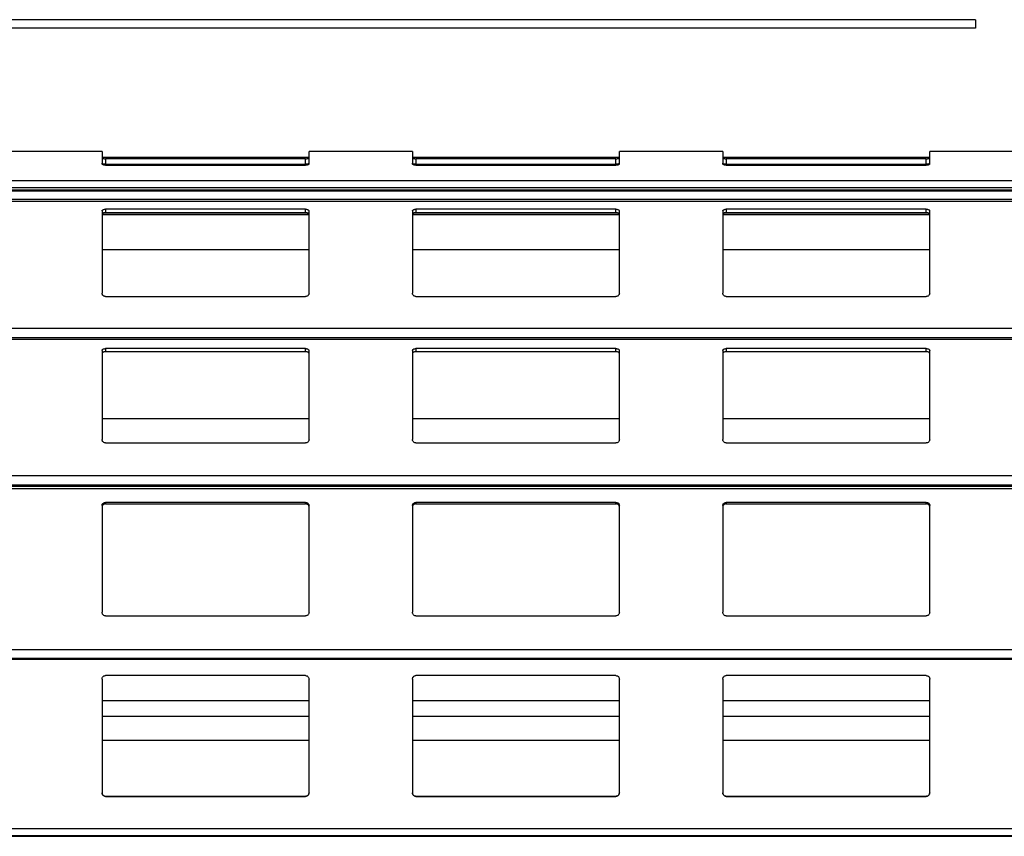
# Model space of a CAD drawing. Header units: millimetres. Extents: x 26 to 422, y 4 to 419.
# Tile 53 of 83: x 215.98 to 221.69, y 399.62 to 404.36. Entities that reach past the tile are written whole.
import ezdxf

# ---------------------------------------------------------------- set-up
doc = ezdxf.new("R2010")
doc.units = ezdxf.units.MM

msp = doc.modelspace()

# ---------------------------------------------------------------- linework, layer by layer
at = {"color": 7, "linetype": 'Continuous', "lineweight": 25}
for p, q in [((221.5195, 404.3596), (210.8795, 404.3596)), ((221.5195, 404.3596), (221.5195, 404.3096)), ((221.5195, 404.3096), (210.8795, 404.3096)), ((216.4545, 403.5949), (215.8545, 403.5949)), ((216.4545, 403.5949), (216.4545, 403.5231)), ((217.6545, 403.5602), (216.4545, 403.5602)), ((218.2545, 403.5949), (217.6545, 403.5949)), ((217.6545, 403.5231), (217.6545, 403.5949)), ((218.2545, 403.5949), (218.2545, 403.5231)), ((219.4545, 403.5602), (218.2545, 403.5602)), ((220.0545, 403.5949), (219.4545, 403.5949)), ((219.4545, 403.5231), (219.4545, 403.5949)), ((220.0545, 403.5949), (220.0545, 403.5231)), ((221.2545, 403.5602), (220.0545, 403.5602)), ((221.8545, 403.5949), (221.2545, 403.5949)), ((221.2545, 403.5231), (221.2545, 403.5949)), ((217.6345, 403.5531), (216.4745, 403.5531)), ((216.4745, 403.5531), (216.4745, 403.521)), ((216.4745, 403.521), (217.6345, 403.521)), ((216.4745, 403.5156), (217.6345, 403.5156)), ((217.6345, 403.521), (217.6345, 403.5531)), ((219.4345, 403.5531), (218.2745, 403.5531)), ((218.2745, 403.5531), (218.2745, 403.521)), ((218.2745, 403.521), (219.4345, 403.521)), ((218.2745, 403.5156), (219.4345, 403.5156)), ((219.4345, 403.521), (219.4345, 403.5531)), ((221.2345, 403.5531), (220.0745, 403.5531)), ((220.0745, 403.5531), (220.0745, 403.521)), ((220.0745, 403.521), (221.2345, 403.521)), ((220.0745, 403.5156), (221.2345, 403.5156)), ((221.2345, 403.521), (221.2345, 403.5531)), ((210.8795, 403.3669), (251.961, 403.3669)), ((216.4545, 403.2505), (216.4545, 402.773)), ((216.4545, 403.2292), (217.6545, 403.2292)), ((217.6345, 403.2607), (216.4745, 403.2607)), ((216.4745, 403.2607), (216.4745, 403.2406)), ((216.4745, 403.2406), (217.6345, 403.2406)), ((217.6345, 403.2406), (217.6345, 403.2607)), ((217.6545, 402.773), (217.6545, 403.2505)), ((218.2545, 403.2505), (218.2545, 402.773)), ((218.2545, 403.2292), (219.4545, 403.2292)), ((219.4345, 403.2607), (218.2745, 403.2607)), ((218.2745, 403.2607), (218.2745, 403.2406)), ((218.2745, 403.2406), (219.4345, 403.2406)), ((219.4345, 403.2406), (219.4345, 403.2607)), ((219.4545, 402.773), (219.4545, 403.2505)), ((220.0545, 403.2505), (220.0545, 402.773)), ((220.0545, 403.2292), (221.2545, 403.2292)), ((221.2345, 403.2607), (220.0745, 403.2607)), ((220.0745, 403.2607), (220.0745, 403.2406)), ((220.0745, 403.2406), (221.2345, 403.2406)), ((221.2345, 403.2406), (221.2345, 403.2607)), ((221.2545, 402.773), (221.2545, 403.2505)), ((217.6545, 403.0245), (216.4545, 403.0245)), ((219.4545, 403.0245), (218.2545, 403.0245)), ((221.2545, 403.0245), (220.0545, 403.0245)), ((216.4745, 402.7545), (217.6345, 402.7545)), ((218.2745, 402.7545), (219.4345, 402.7545)), ((220.0745, 402.7545), (221.2345, 402.7545)), ((210.8795, 402.5067), (251.961, 402.5067)), ((216.4545, 402.4406), (216.4545, 401.9247)), ((217.6345, 402.4524), (216.4745, 402.4524)), ((216.4745, 402.4524), (216.4745, 402.4346)), ((216.4745, 402.4346), (217.6345, 402.4346)), ((217.6345, 402.4346), (217.6345, 402.4524)), ((217.6545, 401.9247), (217.6545, 402.4406)), ((218.2545, 402.4406), (218.2545, 401.9247)), ((219.4345, 402.4524), (218.2745, 402.4524)), ((218.2745, 402.4524), (218.2745, 402.4346)), ((218.2745, 402.4346), (219.4345, 402.4346)), ((219.4345, 402.4346), (219.4345, 402.4524)), ((219.4545, 401.9247), (219.4545, 402.4406)), ((220.0545, 402.4406), (220.0545, 401.9247)), ((221.2345, 402.4524), (220.0745, 402.4524)), ((220.0745, 402.4524), (220.0745, 402.4346)), ((220.0745, 402.4346), (221.2345, 402.4346)), ((221.2345, 402.4346), (221.2345, 402.4524)), ((221.2545, 401.9247), (221.2545, 402.4406)), ((217.6545, 402.0455), (216.4545, 402.0455)), ((219.4545, 402.0455), (218.2545, 402.0455)), ((221.2545, 402.0455), (220.0545, 402.0455)), ((216.4745, 401.9055), (217.6345, 401.9055)), ((218.2745, 401.9055), (219.4345, 401.9055)), ((220.0745, 401.9055), (221.2345, 401.9055)), ((210.8795, 401.6537), (251.961, 401.6537)), ((217.6345, 401.5603), (216.4745, 401.5603)), ((216.4745, 401.5603), (216.4745, 401.5518)), ((217.6345, 401.5518), (217.6345, 401.5603)), ((219.4345, 401.5603), (218.2745, 401.5603)), ((218.2745, 401.5603), (218.2745, 401.5518)), ((219.4345, 401.5518), (219.4345, 401.5603)), ((221.2345, 401.5603), (220.0745, 401.5603)), ((220.0745, 401.5603), (220.0745, 401.5518)), ((221.2345, 401.5518), (221.2345, 401.5603)), ((216.4545, 401.5433), (216.4545, 400.923)), ((216.4745, 401.5518), (217.6345, 401.5518)), ((217.6545, 400.923), (217.6545, 401.5433)), ((218.2545, 401.5433), (218.2545, 400.923)), ((218.2745, 401.5518), (219.4345, 401.5518)), ((219.4545, 400.923), (219.4545, 401.5433)), ((220.0545, 401.5433), (220.0545, 400.923)), ((220.0745, 401.5518), (221.2345, 401.5518)), ((221.2545, 400.923), (221.2545, 401.5433)), ((216.4745, 400.9025), (217.6345, 400.9025)), ((218.2745, 400.9025), (219.4345, 400.9025)), ((220.0745, 400.9025), (221.2345, 400.9025)), ((210.8795, 400.6516), (251.961, 400.6516)), ((216.4545, 400.5359), (216.4545, 399.8759)), ((217.6345, 400.5559), (216.4745, 400.5559)), ((217.6545, 399.8759), (217.6545, 400.5359)), ((218.2545, 400.5359), (218.2545, 399.8759)), ((219.4345, 400.5559), (218.2745, 400.5559)), ((219.4545, 399.8759), (219.4545, 400.5359)), ((220.0545, 400.5359), (220.0545, 399.8759)), ((221.2345, 400.5559), (220.0745, 400.5559)), ((221.2545, 399.8759), (221.2545, 400.5359)), ((217.6545, 400.4096), (216.4545, 400.4096)), ((219.4545, 400.4096), (218.2545, 400.4096)), ((221.2545, 400.4096), (220.0545, 400.4096)), ((217.6545, 400.1794), (216.4545, 400.1794)), ((219.4545, 400.1794), (218.2545, 400.1794)), ((221.2545, 400.1794), (220.0545, 400.1794)), ((216.4745, 399.8559), (217.6345, 399.8559)), ((216.4745, 399.8559), (216.4745, 399.8559)), ((217.6345, 399.8559), (216.4745, 399.8559)), ((217.6345, 399.8559), (217.6345, 399.8559)), ((218.2745, 399.8559), (219.4345, 399.8559)), ((218.2745, 399.8559), (218.2745, 399.8559)), ((219.4345, 399.8559), (218.2745, 399.8559)), ((219.4345, 399.8559), (219.4345, 399.8559)), ((220.0745, 399.8559), (221.2345, 399.8559)), ((220.0745, 399.8559), (220.0745, 399.8559)), ((221.2345, 399.8559), (220.0745, 399.8559)), ((221.2345, 399.8559), (221.2345, 399.8559)), ((210.8795, 399.6242), (251.961, 399.6242))]:
    msp.add_line(p, q, dxfattribs=at)
at = {"color": 8, "linetype": 'Continuous', "lineweight": 25}
for p, q in [((251.961, 403.4244), (210.8795, 403.4244)), ((251.961, 403.3847), (210.8795, 403.3847)), ((251.961, 403.3703), (210.8795, 403.3703)), ((251.961, 403.367), (210.8795, 403.367)), ((251.961, 403.3168), (210.8795, 403.3168)), ((251.961, 403.3048), (210.8795, 403.3048)), ((217.6545, 403.2302), (216.4545, 403.2302)), ((219.4545, 403.2302), (218.2545, 403.2302)), ((221.2545, 403.2302), (220.0545, 403.2302)), ((251.961, 402.568), (210.8795, 402.568)), ((251.961, 402.5141), (210.8795, 402.5141)), ((251.961, 402.505), (210.8795, 402.505)), ((251.961, 401.7139), (210.8795, 401.7139)), ((251.961, 401.6602), (210.8795, 401.6602)), ((251.961, 401.6531), (210.8795, 401.6531)), ((251.961, 401.6398), (210.8795, 401.6398)), ((251.961, 400.7049), (210.8795, 400.7049)), ((251.961, 400.6555), (210.8795, 400.6555)), ((217.6545, 400.3196), (216.4545, 400.3196)), ((219.4545, 400.3196), (218.2545, 400.3196)), ((221.2545, 400.3196), (220.0545, 400.3196)), ((251.961, 399.6683), (210.8795, 399.6683)), ((251.961, 399.6261), (210.8795, 399.6261))]:
    msp.add_line(p, q, dxfattribs=at)
at = {"color": 7, "linetype": 'Continuous', "lineweight": 25}
for points, knots in [([(216.4545, 403.559), (216.4547, 403.5583), (216.4552, 403.5569), (216.4592, 403.5551), (216.465, 403.5537), (216.4705, 403.5532), (216.4736, 403.5532), (216.4745, 403.5531)], [0, 0, 0, 0, 0.241285, 0.482863, 0.713509, 0.923011, 1, 1, 1, 1]), ([(217.6345, 403.5531), (217.6366, 403.5532), (217.6408, 403.5533), (217.6464, 403.5542), (217.6509, 403.5555), (217.6539, 403.5572), (217.6543, 403.5584), (217.6545, 403.559)], [0, 0, 0, 0, 0.1910318, 0.3815997, 0.5798383, 0.7953755, 1, 1, 1, 1]), ([(218.2545, 403.559), (218.2547, 403.5583), (218.2552, 403.5569), (218.2592, 403.5551), (218.265, 403.5537), (218.2705, 403.5532), (218.2736, 403.5532), (218.2745, 403.5531)], [0, 0, 0, 0, 0.241273, 0.482863, 0.713633, 0.923008, 1, 1, 1, 1]), ([(219.4345, 403.5531), (219.4366, 403.5532), (219.4408, 403.5533), (219.4464, 403.5542), (219.4509, 403.5555), (219.4539, 403.5572), (219.4543, 403.5584), (219.4545, 403.559)], [0, 0, 0, 0, 0.190903, 0.381612, 0.579766, 0.795381, 1, 1, 1, 1]), ([(220.0545, 403.559), (220.0547, 403.5583), (220.0552, 403.5569), (220.0592, 403.5551), (220.065, 403.5537), (220.0705, 403.5532), (220.0736, 403.5532), (220.0745, 403.5531)], [0, 0, 0, 0, 0.241318, 0.48293, 0.713608, 0.923001, 1, 1, 1, 1]), ([(221.2345, 403.5531), (221.2366, 403.5532), (221.2408, 403.5533), (221.2464, 403.5542), (221.2509, 403.5555), (221.2539, 403.5572), (221.2543, 403.5584), (221.2545, 403.559)], [0, 0, 0, 0, 0.190896, 0.381598, 0.579843, 0.795389, 1, 1, 1, 1]), ([(216.4745, 403.521), (216.4724, 403.5211), (216.4682, 403.5212), (216.4625, 403.5221), (216.458, 403.5234), (216.455, 403.5251), (216.4546, 403.5262), (216.4545, 403.5268)], [0, 0, 0, 0, 0.191303, 0.3822964, 0.580609, 0.796273, 1, 1, 1, 1]), ([(216.4745, 403.5156), (216.4723, 403.5156), (216.4679, 403.5158), (216.462, 403.5171), (216.4574, 403.5189), (216.4549, 403.5211), (216.4546, 403.5225), (216.4545, 403.5231)], [0, 0, 0, 0, 0.207855, 0.415716, 0.626121, 0.841709, 1, 1, 1, 1]), ([(217.6545, 403.5268), (217.6542, 403.5261), (217.6537, 403.5248), (217.6497, 403.5229), (217.644, 403.5216), (217.6385, 403.5211), (217.6353, 403.521), (217.6345, 403.521)], [0, 0, 0, 0, 0.240877, 0.48205, 0.712495, 0.922088, 1, 1, 1, 1]), ([(217.6545, 403.5231), (217.6542, 403.5223), (217.6538, 403.5206), (217.6502, 403.5183), (217.6449, 403.5165), (217.6393, 403.5157), (217.6358, 403.5156), (217.6345, 403.5156)], [0, 0, 0, 0, 0.22136, 0.442744, 0.661981, 0.876208, 1, 1, 1, 1]), ([(218.2745, 403.521), (218.2724, 403.5211), (218.2682, 403.5212), (218.2625, 403.5221), (218.258, 403.5234), (218.255, 403.5251), (218.2547, 403.5262), (218.2545, 403.5268)], [0, 0, 0, 0, 0.19118, 0.382194, 0.580626, 0.796251, 1, 1, 1, 1]), ([(218.2745, 403.5156), (218.2723, 403.5156), (218.2679, 403.5158), (218.262, 403.5171), (218.2574, 403.5189), (218.2549, 403.5211), (218.2546, 403.5225), (218.2545, 403.5231)], [0, 0, 0, 0, 0.207882, 0.415639, 0.626072, 0.841688, 1, 1, 1, 1]), ([(219.4545, 403.5268), (219.4542, 403.5261), (219.4537, 403.5248), (219.4497, 403.5229), (219.444, 403.5216), (219.4385, 403.5211), (219.4353, 403.521), (219.4345, 403.521)], [0, 0, 0, 0, 0.2409124, 0.4821198, 0.7125983, 0.9222217, 1, 1, 1, 1]), ([(219.4545, 403.5231), (219.4542, 403.5223), (219.4538, 403.5206), (219.4502, 403.5183), (219.4449, 403.5165), (219.4393, 403.5157), (219.4358, 403.5156), (219.4345, 403.5156)], [0, 0, 0, 0, 0.221382, 0.442715, 0.662088, 0.876196, 1, 1, 1, 1]), ([(220.0745, 403.521), (220.0724, 403.5211), (220.0682, 403.5212), (220.0625, 403.5221), (220.058, 403.5234), (220.055, 403.5251), (220.0547, 403.5262), (220.0545, 403.5268)], [0, 0, 0, 0, 0.19118, 0.382194, 0.580626, 0.796251, 1, 1, 1, 1]), ([(220.0745, 403.5156), (220.0723, 403.5156), (220.0679, 403.5158), (220.062, 403.5171), (220.0574, 403.5189), (220.0549, 403.5211), (220.0546, 403.5225), (220.0545, 403.5231)], [0, 0, 0, 0, 0.207882, 0.415639, 0.626072, 0.841688, 1, 1, 1, 1]), ([(221.2545, 403.5268), (221.2542, 403.5261), (221.2537, 403.5248), (221.2497, 403.5229), (221.244, 403.5216), (221.2385, 403.5211), (221.2353, 403.521), (221.2345, 403.521)], [0, 0, 0, 0, 0.240911, 0.482116, 0.712593, 0.922077, 1, 1, 1, 1]), ([(221.2545, 403.5231), (221.2542, 403.5223), (221.2538, 403.5206), (221.2502, 403.5183), (221.2449, 403.5165), (221.2393, 403.5157), (221.2358, 403.5156), (221.2345, 403.5156)], [0, 0, 0, 0, 0.221382, 0.442715, 0.662088, 0.876196, 1, 1, 1, 1]), ([(216.4545, 403.2505), (216.4547, 403.2518), (216.4552, 403.2543), (216.4592, 403.2575), (216.465, 403.2597), (216.4705, 403.2606), (216.4736, 403.2607), (216.4745, 403.2607)], [0, 0, 0, 0, 0.241305, 0.482908, 0.713496, 0.923017, 1, 1, 1, 1]), ([(216.4745, 403.2406), (216.4724, 403.2405), (216.4682, 403.2403), (216.4625, 403.2388), (216.458, 403.2365), (216.455, 403.2336), (216.4546, 403.2314), (216.4545, 403.2304)], [0, 0, 0, 0, 0.1912886, 0.382258, 0.5805487, 0.7961734, 1, 1, 1, 1]), ([(217.6345, 403.2607), (217.6366, 403.2606), (217.6408, 403.2604), (217.6464, 403.2589), (217.6509, 403.2566), (217.6539, 403.2538), (217.6543, 403.2516), (217.6545, 403.2505)], [0, 0, 0, 0, 0.191047, 0.381589, 0.579813, 0.795364, 1, 1, 1, 1]), ([(217.6545, 403.2304), (217.6542, 403.2316), (217.6537, 403.2341), (217.6497, 403.2374), (217.644, 403.2396), (217.6385, 403.2405), (217.6353, 403.2406), (217.6345, 403.2406)], [0, 0, 0, 0, 0.24087, 0.482031, 0.7125, 0.922094, 1, 1, 1, 1]), ([(218.2545, 403.2505), (218.2547, 403.2518), (218.2552, 403.2543), (218.2592, 403.2575), (218.265, 403.2597), (218.2705, 403.2606), (218.2736, 403.2607), (218.2745, 403.2607)], [0, 0, 0, 0, 0.2412928, 0.4829082, 0.7136198, 0.9230129, 1, 1, 1, 1]), ([(218.2745, 403.2406), (218.2724, 403.2405), (218.2682, 403.2403), (218.2625, 403.2388), (218.258, 403.2365), (218.255, 403.2336), (218.2547, 403.2314), (218.2545, 403.2304)], [0, 0, 0, 0, 0.191166, 0.382155, 0.580566, 0.796152, 1, 1, 1, 1]), ([(219.4345, 403.2607), (219.4366, 403.2606), (219.4408, 403.2604), (219.4464, 403.2589), (219.4509, 403.2566), (219.4539, 403.2538), (219.4543, 403.2516), (219.4545, 403.2505)], [0, 0, 0, 0, 0.190918, 0.381601, 0.579741, 0.795369, 1, 1, 1, 1]), ([(219.4545, 403.2304), (219.4542, 403.2316), (219.4537, 403.2341), (219.4497, 403.2374), (219.444, 403.2396), (219.4385, 403.2405), (219.4353, 403.2406), (219.4345, 403.2406)], [0, 0, 0, 0, 0.240905, 0.482101, 0.712603, 0.922228, 1, 1, 1, 1]), ([(220.0545, 403.2505), (220.0547, 403.2518), (220.0552, 403.2543), (220.0592, 403.2575), (220.065, 403.2597), (220.0705, 403.2606), (220.0736, 403.2607), (220.0745, 403.2607)], [0, 0, 0, 0, 0.241338, 0.482975, 0.713595, 0.923006, 1, 1, 1, 1]), ([(220.0745, 403.2406), (220.0724, 403.2405), (220.0682, 403.2403), (220.0625, 403.2388), (220.058, 403.2365), (220.055, 403.2336), (220.0547, 403.2314), (220.0545, 403.2304)], [0, 0, 0, 0, 0.191166, 0.382155, 0.580566, 0.796152, 1, 1, 1, 1]), ([(221.2345, 403.2607), (221.2366, 403.2606), (221.2408, 403.2604), (221.2464, 403.2589), (221.2509, 403.2566), (221.2539, 403.2538), (221.2543, 403.2516), (221.2545, 403.2505)], [0, 0, 0, 0, 0.190911, 0.381587, 0.579818, 0.795377, 1, 1, 1, 1]), ([(221.2545, 403.2304), (221.2542, 403.2316), (221.2537, 403.2341), (221.2497, 403.2374), (221.244, 403.2396), (221.2385, 403.2405), (221.2353, 403.2406), (221.2345, 403.2406)], [0, 0, 0, 0, 0.240903, 0.482097, 0.712598, 0.922083, 1, 1, 1, 1]), ([(216.4745, 402.7545), (216.4723, 402.7547), (216.4679, 402.7551), (216.462, 402.7582), (216.4574, 402.7627), (216.4549, 402.768), (216.4546, 402.7715), (216.4545, 402.773)], [0, 0, 0, 0, 0.2078587, 0.4157198, 0.6260758, 0.841751, 1, 1, 1, 1]), ([(217.6545, 402.773), (217.6542, 402.7709), (217.6538, 402.7667), (217.6502, 402.761), (217.6449, 402.7568), (217.6393, 402.7548), (217.6358, 402.7546), (217.6345, 402.7545)], [0, 0, 0, 0, 0.221287, 0.442768, 0.661971, 0.8762, 1, 1, 1, 1]), ([(218.2745, 402.7545), (218.2723, 402.7547), (218.2679, 402.7551), (218.262, 402.7582), (218.2574, 402.7627), (218.2549, 402.768), (218.2546, 402.7715), (218.2545, 402.773)], [0, 0, 0, 0, 0.207886, 0.415643, 0.626027, 0.84173, 1, 1, 1, 1]), ([(219.4545, 402.773), (219.4542, 402.7709), (219.4538, 402.7667), (219.4502, 402.761), (219.4449, 402.7568), (219.4393, 402.7548), (219.4358, 402.7546), (219.4345, 402.7545)], [0, 0, 0, 0, 0.221309, 0.442739, 0.662077, 0.876187, 1, 1, 1, 1]), ([(220.0745, 402.7545), (220.0723, 402.7547), (220.0679, 402.7551), (220.062, 402.7582), (220.0574, 402.7627), (220.0549, 402.768), (220.0546, 402.7715), (220.0545, 402.773)], [0, 0, 0, 0, 0.207886, 0.415643, 0.626027, 0.84173, 1, 1, 1, 1]), ([(221.2545, 402.773), (221.2542, 402.7709), (221.2538, 402.7667), (221.2502, 402.761), (221.2449, 402.7568), (221.2393, 402.7548), (221.2358, 402.7546), (221.2345, 402.7545)], [0, 0, 0, 0, 0.221309, 0.442739, 0.662077, 0.876187, 1, 1, 1, 1]), ([(216.4545, 402.4406), (216.4547, 402.4421), (216.4552, 402.445), (216.4592, 402.4487), (216.465, 402.4513), (216.4705, 402.4523), (216.4736, 402.4524), (216.4745, 402.4524)], [0, 0, 0, 0, 0.241216, 0.482904, 0.713459, 0.923009, 1, 1, 1, 1]), ([(216.4745, 402.4346), (216.4724, 402.4345), (216.4682, 402.4343), (216.4625, 402.4325), (216.458, 402.4299), (216.455, 402.4265), (216.4546, 402.424), (216.4545, 402.4228)], [0, 0, 0, 0, 0.191297, 0.382267, 0.580541, 0.796224, 1, 1, 1, 1]), ([(217.6345, 402.4524), (217.6366, 402.4523), (217.6408, 402.4521), (217.6464, 402.4504), (217.6509, 402.4477), (217.6539, 402.4444), (217.6543, 402.4419), (217.6545, 402.4406)], [0, 0, 0, 0, 0.191061, 0.381598, 0.579885, 0.795389, 1, 1, 1, 1]), ([(217.6545, 402.4228), (217.6542, 402.4242), (217.6537, 402.4271), (217.6497, 402.4309), (217.644, 402.4335), (217.6385, 402.4345), (217.6353, 402.4346), (217.6345, 402.4346)], [0, 0, 0, 0, 0.240897, 0.482042, 0.712494, 0.922091, 1, 1, 1, 1]), ([(218.2545, 402.4406), (218.2547, 402.4421), (218.2552, 402.445), (218.2592, 402.4487), (218.265, 402.4513), (218.2705, 402.4523), (218.2736, 402.4524), (218.2745, 402.4524)], [0, 0, 0, 0, 0.241204, 0.482904, 0.713583, 0.923005, 1, 1, 1, 1]), ([(218.2745, 402.4346), (218.2724, 402.4345), (218.2682, 402.4343), (218.2625, 402.4325), (218.258, 402.4299), (218.255, 402.4265), (218.2547, 402.424), (218.2545, 402.4228)], [0, 0, 0, 0, 0.1911745, 0.382164, 0.5805581, 0.7962028, 1, 1, 1, 1]), ([(219.4345, 402.4524), (219.4366, 402.4523), (219.4408, 402.4521), (219.4464, 402.4504), (219.4509, 402.4477), (219.4539, 402.4444), (219.4543, 402.4419), (219.4545, 402.4406)], [0, 0, 0, 0, 0.190932, 0.38161, 0.579813, 0.795394, 1, 1, 1, 1]), ([(219.4545, 402.4228), (219.4542, 402.4242), (219.4537, 402.4271), (219.4497, 402.4309), (219.444, 402.4335), (219.4385, 402.4345), (219.4353, 402.4346), (219.4345, 402.4346)], [0, 0, 0, 0, 0.240932, 0.482112, 0.712597, 0.922224, 1, 1, 1, 1]), ([(220.0545, 402.4406), (220.0547, 402.4421), (220.0552, 402.445), (220.0592, 402.4487), (220.065, 402.4513), (220.0705, 402.4523), (220.0736, 402.4524), (220.0745, 402.4524)], [0, 0, 0, 0, 0.241249, 0.48297, 0.713558, 0.922998, 1, 1, 1, 1]), ([(220.0745, 402.4346), (220.0724, 402.4345), (220.0682, 402.4343), (220.0625, 402.4325), (220.058, 402.4299), (220.055, 402.4265), (220.0547, 402.424), (220.0545, 402.4228)], [0, 0, 0, 0, 0.1911745, 0.382164, 0.5805581, 0.7962028, 1, 1, 1, 1]), ([(221.2345, 402.4524), (221.2366, 402.4523), (221.2408, 402.4521), (221.2464, 402.4504), (221.2509, 402.4477), (221.2539, 402.4444), (221.2543, 402.4419), (221.2545, 402.4406)], [0, 0, 0, 0, 0.1909252, 0.381596, 0.5798899, 0.7954019, 1, 1, 1, 1]), ([(221.2545, 402.4228), (221.2542, 402.4242), (221.2537, 402.4271), (221.2497, 402.4309), (221.244, 402.4335), (221.2385, 402.4345), (221.2353, 402.4346), (221.2345, 402.4346)], [0, 0, 0, 0, 0.240931, 0.482108, 0.712592, 0.92208, 1, 1, 1, 1]), ([(216.4745, 401.9055), (216.4723, 401.9057), (216.4679, 401.9061), (216.462, 401.9093), (216.4574, 401.914), (216.4549, 401.9194), (216.4546, 401.9231), (216.4545, 401.9247)], [0, 0, 0, 0, 0.2078394, 0.4157319, 0.6260347, 0.8416688, 1, 1, 1, 1]), ([(217.6545, 401.9247), (217.6542, 401.9225), (217.6538, 401.9181), (217.6502, 401.9123), (217.6449, 401.9079), (217.6393, 401.9058), (217.6358, 401.9056), (217.6345, 401.9055)], [0, 0, 0, 0, 0.221369, 0.442845, 0.661969, 0.876208, 1, 1, 1, 1]), ([(218.2745, 401.9055), (218.2723, 401.9057), (218.2679, 401.9061), (218.262, 401.9093), (218.2574, 401.914), (218.2549, 401.9194), (218.2546, 401.9231), (218.2545, 401.9247)], [0, 0, 0, 0, 0.2078668, 0.415655, 0.6259855, 0.8416479, 1, 1, 1, 1]), ([(219.4545, 401.9247), (219.4542, 401.9225), (219.4538, 401.9181), (219.4502, 401.9123), (219.4449, 401.9079), (219.4393, 401.9058), (219.4358, 401.9056), (219.4345, 401.9055)], [0, 0, 0, 0, 0.2213909, 0.4428165, 0.6620754, 0.8761958, 1, 1, 1, 1]), ([(220.0745, 401.9055), (220.0723, 401.9057), (220.0679, 401.9061), (220.062, 401.9093), (220.0574, 401.914), (220.0549, 401.9194), (220.0546, 401.9231), (220.0545, 401.9247)], [0, 0, 0, 0, 0.2078668, 0.415655, 0.6259855, 0.8416479, 1, 1, 1, 1]), ([(221.2545, 401.9247), (221.2542, 401.9225), (221.2538, 401.9181), (221.2502, 401.9123), (221.2449, 401.9079), (221.2393, 401.9058), (221.2358, 401.9056), (221.2345, 401.9055)], [0, 0, 0, 0, 0.2213909, 0.4428165, 0.6620754, 0.8761958, 1, 1, 1, 1]), ([(216.4545, 401.5433), (216.4547, 401.5453), (216.4552, 401.5495), (216.4592, 401.5549), (216.465, 401.5586), (216.4705, 401.5601), (216.4736, 401.5602), (216.4745, 401.5603)], [0, 0, 0, 0, 0.241273, 0.482892, 0.713504, 0.923008, 1, 1, 1, 1]), ([(217.6345, 401.5603), (217.6366, 401.5601), (217.6408, 401.5598), (217.6464, 401.5572), (217.6509, 401.5534), (217.6539, 401.5486), (217.6543, 401.545), (217.6545, 401.5433)], [0, 0, 0, 0, 0.1910609, 0.3816172, 0.5798547, 0.7954108, 1, 1, 1, 1]), ([(218.2545, 401.5433), (218.2547, 401.5453), (218.2552, 401.5495), (218.2592, 401.5549), (218.265, 401.5586), (218.2705, 401.5601), (218.2736, 401.5602), (218.2745, 401.5603)], [0, 0, 0, 0, 0.241261, 0.4828922, 0.7136272, 0.9230041, 1, 1, 1, 1]), ([(219.4345, 401.5603), (219.4366, 401.5601), (219.4408, 401.5598), (219.4464, 401.5572), (219.4509, 401.5534), (219.4539, 401.5486), (219.4543, 401.545), (219.4545, 401.5433)], [0, 0, 0, 0, 0.190932, 0.381629, 0.579783, 0.795416, 1, 1, 1, 1]), ([(220.0545, 401.5433), (220.0547, 401.5453), (220.0552, 401.5495), (220.0592, 401.5549), (220.065, 401.5586), (220.0705, 401.5601), (220.0736, 401.5602), (220.0745, 401.5603)], [0, 0, 0, 0, 0.241306, 0.482959, 0.713602, 0.922997, 1, 1, 1, 1]), ([(221.2345, 401.5603), (221.2366, 401.5601), (221.2408, 401.5598), (221.2464, 401.5572), (221.2509, 401.5534), (221.2539, 401.5486), (221.2543, 401.545), (221.2545, 401.5433)], [0, 0, 0, 0, 0.1909247, 0.3816151, 0.5798598, 0.7954238, 1, 1, 1, 1]), ([(216.4745, 401.5518), (216.4724, 401.5517), (216.4682, 401.5513), (216.4625, 401.5488), (216.458, 401.545), (216.455, 401.5402), (216.4546, 401.5366), (216.4545, 401.5348)], [0, 0, 0, 0, 0.191307, 0.382315, 0.580598, 0.796234, 1, 1, 1, 1]), ([(217.6545, 401.5348), (217.6542, 401.5369), (217.6537, 401.541), (217.6497, 401.5464), (217.644, 401.5502), (217.6385, 401.5517), (217.6353, 401.5518), (217.6345, 401.5518)], [0, 0, 0, 0, 0.240855, 0.482036, 0.712487, 0.922087, 1, 1, 1, 1]), ([(218.2745, 401.5518), (218.2724, 401.5517), (218.2682, 401.5513), (218.2625, 401.5488), (218.258, 401.545), (218.255, 401.5402), (218.2547, 401.5366), (218.2545, 401.5348)], [0, 0, 0, 0, 0.1911841, 0.3822118, 0.5806147, 0.7962122, 1, 1, 1, 1]), ([(219.4545, 401.5348), (219.4542, 401.5369), (219.4537, 401.541), (219.4497, 401.5464), (219.444, 401.5502), (219.4385, 401.5517), (219.4353, 401.5518), (219.4345, 401.5518)], [0, 0, 0, 0, 0.24089, 0.482106, 0.712591, 0.922221, 1, 1, 1, 1]), ([(220.0745, 401.5518), (220.0724, 401.5517), (220.0682, 401.5513), (220.0625, 401.5488), (220.058, 401.545), (220.055, 401.5402), (220.0547, 401.5366), (220.0545, 401.5348)], [0, 0, 0, 0, 0.1911841, 0.3822118, 0.5806147, 0.7962122, 1, 1, 1, 1]), ([(221.2545, 401.5348), (221.2542, 401.5369), (221.2537, 401.541), (221.2497, 401.5464), (221.244, 401.5502), (221.2385, 401.5517), (221.2353, 401.5518), (221.2345, 401.5518)], [0, 0, 0, 0, 0.2408879, 0.4821021, 0.7125853, 0.9220765, 1, 1, 1, 1]), ([(216.4745, 400.9025), (216.4723, 400.9027), (216.4679, 400.9031), (216.462, 400.9065), (216.4574, 400.9115), (216.4549, 400.9173), (216.4546, 400.9213), (216.4545, 400.923)], [0, 0, 0, 0, 0.207866, 0.415766, 0.626136, 0.841828, 1, 1, 1, 1]), ([(217.6545, 400.923), (217.6542, 400.9206), (217.6538, 400.9159), (217.6502, 400.9097), (217.6449, 400.905), (217.6393, 400.9028), (217.6358, 400.9025), (217.6345, 400.9025)], [0, 0, 0, 0, 0.221236, 0.442726, 0.661935, 0.876194, 1, 1, 1, 1]), ([(218.2745, 400.9025), (218.2723, 400.9027), (218.2679, 400.9031), (218.262, 400.9065), (218.2574, 400.9115), (218.2549, 400.9173), (218.2546, 400.9213), (218.2545, 400.923)], [0, 0, 0, 0, 0.207893, 0.415689, 0.626087, 0.841807, 1, 1, 1, 1]), ([(219.4545, 400.923), (219.4542, 400.9206), (219.4538, 400.9159), (219.4502, 400.9097), (219.4449, 400.905), (219.4393, 400.9028), (219.4358, 400.9025), (219.4345, 400.9025)], [0, 0, 0, 0, 0.221259, 0.442697, 0.662041, 0.876182, 1, 1, 1, 1]), ([(220.0745, 400.9025), (220.0723, 400.9027), (220.0679, 400.9031), (220.062, 400.9065), (220.0574, 400.9115), (220.0549, 400.9173), (220.0546, 400.9213), (220.0545, 400.923)], [0, 0, 0, 0, 0.207893, 0.415689, 0.626087, 0.841807, 1, 1, 1, 1]), ([(221.2545, 400.923), (221.2542, 400.9206), (221.2538, 400.9159), (221.2502, 400.9097), (221.2449, 400.905), (221.2393, 400.9028), (221.2358, 400.9025), (221.2345, 400.9025)], [0, 0, 0, 0, 0.221259, 0.442697, 0.662041, 0.876182, 1, 1, 1, 1]), ([(216.4545, 400.5359), (216.4547, 400.5383), (216.4552, 400.5432), (216.4592, 400.5496), (216.465, 400.554), (216.4705, 400.5558), (216.4736, 400.5559), (216.4745, 400.5559)], [0, 0, 0, 0, 0.241302, 0.482937, 0.713508, 0.923021, 1, 1, 1, 1]), ([(217.6345, 400.5559), (217.6366, 400.5557), (217.6408, 400.5553), (217.6464, 400.5524), (217.6509, 400.5479), (217.6539, 400.5422), (217.6543, 400.538), (217.6545, 400.5359)], [0, 0, 0, 0, 0.191006, 0.381554, 0.579802, 0.795373, 1, 1, 1, 1]), ([(218.2545, 400.5359), (218.2547, 400.5383), (218.2552, 400.5432), (218.2592, 400.5496), (218.265, 400.554), (218.2705, 400.5558), (218.2736, 400.5559), (218.2745, 400.5559)], [0, 0, 0, 0, 0.24129, 0.482937, 0.713631, 0.923018, 1, 1, 1, 1]), ([(219.4345, 400.5559), (219.4366, 400.5557), (219.4408, 400.5553), (219.4464, 400.5524), (219.4509, 400.5479), (219.4539, 400.5422), (219.4543, 400.538), (219.4545, 400.5359)], [0, 0, 0, 0, 0.190877, 0.381566, 0.57973, 0.795378, 1, 1, 1, 1]), ([(220.0545, 400.5359), (220.0547, 400.5383), (220.0552, 400.5432), (220.0592, 400.5496), (220.065, 400.554), (220.0705, 400.5558), (220.0736, 400.5559), (220.0745, 400.5559)], [0, 0, 0, 0, 0.241336, 0.483004, 0.713606, 0.923011, 1, 1, 1, 1]), ([(221.2345, 400.5559), (221.2366, 400.5557), (221.2408, 400.5553), (221.2464, 400.5524), (221.2509, 400.5479), (221.2539, 400.5422), (221.2543, 400.538), (221.2545, 400.5359)], [0, 0, 0, 0, 0.190869, 0.381552, 0.579807, 0.795386, 1, 1, 1, 1]), ([(216.4745, 399.8559), (216.4723, 399.8561), (216.4679, 399.8565), (216.462, 399.8599), (216.4574, 399.8648), (216.4549, 399.8704), (216.4546, 399.8743), (216.4545, 399.8759)], [0, 0, 0, 0, 0.207859, 0.415694, 0.626019, 0.841678, 1, 1, 1, 1]), ([(216.4545, 399.8759), (216.4547, 399.8736), (216.4551, 399.8688), (216.4579, 399.8649), (216.4594, 399.8628)], [0, 0, 0, 0, 0.484512, 1, 1, 1, 1]), ([(216.4594, 399.8628), (216.461, 399.8613), (216.4643, 399.8582), (216.4698, 399.8562), (216.4733, 399.856), (216.4745, 399.8559)], [0, 0, 0, 0, 0.3965542, 0.793849, 1, 1, 1, 1]), ([(217.6545, 399.8759), (217.6542, 399.8736), (217.6538, 399.869), (217.6502, 399.8629), (217.6449, 399.8584), (217.6393, 399.8562), (217.6358, 399.856), (217.6345, 399.8559)], [0, 0, 0, 0, 0.221278, 0.442719, 0.661935, 0.876214, 1, 1, 1, 1]), ([(217.6345, 399.8559), (217.6366, 399.8561), (217.641, 399.8565), (217.6461, 399.8593), (217.6486, 399.8618), (217.6496, 399.8628)], [0, 0, 0, 0, 0.376039, 0.751154, 1, 1, 1, 1]), ([(217.6496, 399.8628), (217.6509, 399.8647), (217.6538, 399.8686), (217.6542, 399.8734), (217.6545, 399.8759)], [0, 0, 0, 0, 0.480553, 1, 1, 1, 1]), ([(218.2745, 399.8559), (218.2723, 399.8561), (218.2679, 399.8565), (218.262, 399.8599), (218.2574, 399.8648), (218.2549, 399.8704), (218.2546, 399.8743), (218.2545, 399.8759)], [0, 0, 0, 0, 0.207886, 0.415617, 0.625969, 0.841657, 1, 1, 1, 1]), ([(218.2545, 399.8759), (218.2547, 399.8736), (218.2551, 399.8688), (218.2579, 399.8649), (218.2594, 399.8628)], [0, 0, 0, 0, 0.484484, 1, 1, 1, 1]), ([(218.2594, 399.8628), (218.261, 399.8613), (218.2643, 399.8582), (218.2698, 399.8562), (218.2733, 399.856), (218.2745, 399.8559)], [0, 0, 0, 0, 0.3965542, 0.793849, 1, 1, 1, 1]), ([(219.4545, 399.8759), (219.4542, 399.8736), (219.4538, 399.869), (219.4502, 399.8629), (219.4449, 399.8584), (219.4393, 399.8562), (219.4358, 399.856), (219.4345, 399.8559)], [0, 0, 0, 0, 0.2213, 0.44269, 0.662041, 0.876202, 1, 1, 1, 1]), ([(219.4345, 399.8559), (219.4366, 399.8561), (219.441, 399.8565), (219.4461, 399.8593), (219.4486, 399.8618), (219.4496, 399.8628)], [0, 0, 0, 0, 0.375778, 0.751147, 1, 1, 1, 1]), ([(219.4496, 399.8628), (219.4509, 399.8647), (219.4538, 399.8686), (219.4542, 399.8734), (219.4545, 399.8759)], [0, 0, 0, 0, 0.480582, 1, 1, 1, 1]), ([(220.0745, 399.8559), (220.0723, 399.8561), (220.0679, 399.8565), (220.062, 399.8599), (220.0574, 399.8648), (220.0549, 399.8704), (220.0546, 399.8743), (220.0545, 399.8759)], [0, 0, 0, 0, 0.207886, 0.415617, 0.625969, 0.841657, 1, 1, 1, 1]), ([(220.0545, 399.8759), (220.0547, 399.8736), (220.0551, 399.8688), (220.0579, 399.8649), (220.0594, 399.8628)], [0, 0, 0, 0, 0.48459, 1, 1, 1, 1]), ([(220.0594, 399.8628), (220.061, 399.8613), (220.0643, 399.8582), (220.0698, 399.8562), (220.0733, 399.856), (220.0745, 399.8559)], [0, 0, 0, 0, 0.396791, 0.794111, 1, 1, 1, 1]), ([(221.2545, 399.8759), (221.2542, 399.8736), (221.2538, 399.869), (221.2502, 399.8629), (221.2449, 399.8584), (221.2393, 399.8562), (221.2358, 399.856), (221.2345, 399.8559)], [0, 0, 0, 0, 0.2213, 0.44269, 0.662041, 0.876202, 1, 1, 1, 1]), ([(221.2345, 399.8559), (221.2366, 399.8561), (221.241, 399.8565), (221.2461, 399.8593), (221.2486, 399.8618), (221.2496, 399.8628)], [0, 0, 0, 0, 0.375778, 0.751147, 1, 1, 1, 1]), ([(221.2496, 399.8628), (221.2509, 399.8647), (221.2538, 399.8686), (221.2542, 399.8734), (221.2545, 399.8759)], [0, 0, 0, 0, 0.480582, 1, 1, 1, 1])]:
    msp.add_open_spline(points, degree=3, knots=knots, dxfattribs=at)

doc.saveas('drawing.dxf')
